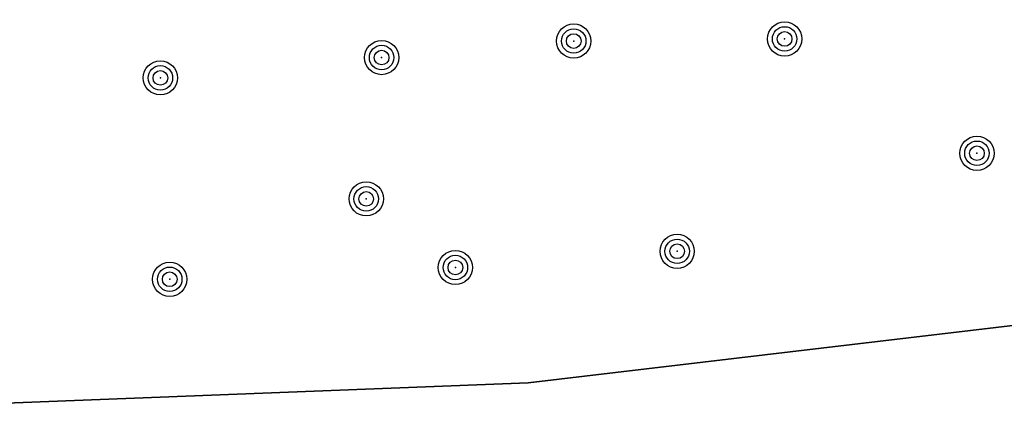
# Model space of a CAD drawing. Extents: x 117893332 to 118394757, y 454959407 to 455669244.
# Tile 12 of 256: x 118210013 to 118228110, y 455145033 to 455152404. Entities that reach past the tile are written whole.
import ezdxf

# ---------------------------------------------------------------- set-up
doc = ezdxf.new("R2010")
doc.units = 0
doc.header["$LTSCALE"] = 200
doc.layers.get('0').update_dxf_attribs({"linetype": 'CONTINUOUS'})
doc.layers.add('ZU_B_A_EB00----boom~-_-----', color=1, linetype='CONTINUOUS')
doc.layers.add('ZU_B_A_EB00----KADASTER~-_-----', color=1, linetype='CONTINUOUS')

# ---------------------------------------------------------------- blocks, each defined once
blk = doc.blocks.new('RONDJEPUNT', base_point=(5, 0))
blk.add_circle((5, 0), 0.45)
blk.add_point((5, 0))
blk = doc.blocks.new('60')
for xscale, yscale, zscale in [(0.7, 0.7, 0.7), (0.5, 0.5, 0.5), (0.3, 0.3, 0.3)]:
    blk.add_blockref('RONDJEPUNT', (-0.021, -0.024), dxfattribs=dict(xscale=xscale, yscale=yscale, zscale=zscale))

msp = doc.modelspace()

# ---------------------------------------------------------------- linework, layer by layer
at = {"layer": 'ZU_B_A_EB00----KADASTER~-_-----'}
for p, q in [((118219356.2, 455145720.5), (118260871.2, 455150657.5)), ((118260871.2, 455150657.5), (118219356.2, 455145720.5)), ((118201481.2, 455145032.5), (118219356.2, 455145720.5)), ((118219356.2, 455145720.5), (118201481.2, 455145032.5)), ((118201481.2, 455145032.5), (118219356.2, 455145720.5)), ((118219356.2, 455145720.5), (118201481.2, 455145032.5))]:
    msp.add_line(p, q, dxfattribs=at)

# ---------------------------------------------------------------- block references
at = {"layer": 'ZU_B_A_EB00----boom~-_-----', "xscale": 1000.000000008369, "yscale": 999.9999999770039, "zscale": 1000.000000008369, "rotation": 97.69665025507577}
for p in [(118220169.7, 455152029.2), (118224046.2, 455152067.7), (118216638.3, 455151724.9), (118212572.5, 455151351), (118227580.5, 455149964.4), (118216355.7, 455149124.7), (118222070.7, 455148159.7), (118217995, 455147862.2), (118212744.4, 455147644.9)]:
    msp.add_blockref('60', p, dxfattribs=at)

doc.saveas('drawing.dxf')
